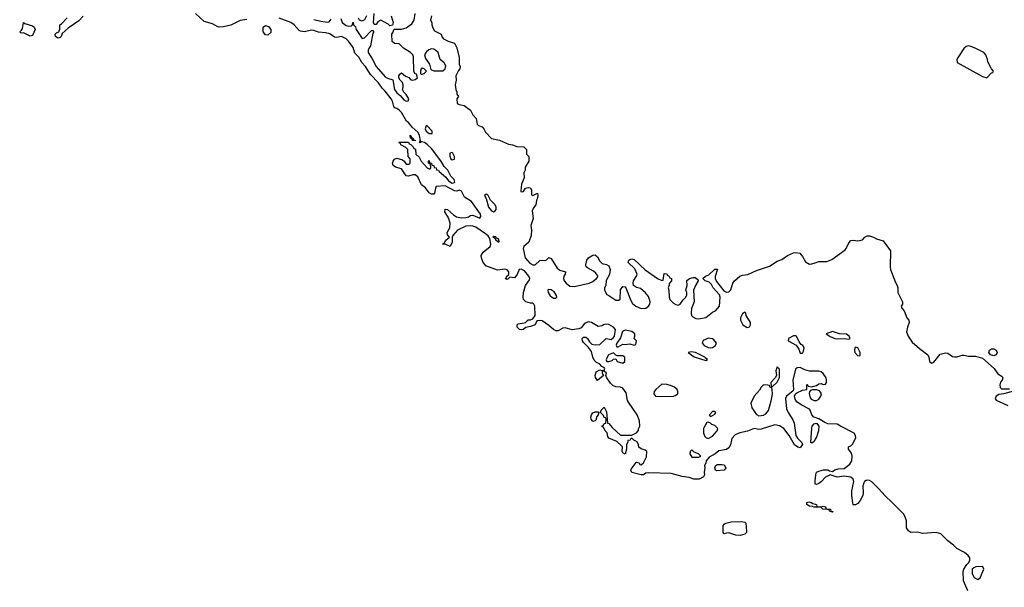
# Model space of a CAD drawing. Header units: inches. Extents: x 2386215 to 2556187, y 580866 to 760840.
# Tile 37 of 203: x 2513098 to 2521640, y 599513 to 604435. Entities that reach past the tile are written whole.
import ezdxf

# ---------------------------------------------------------------- set-up
doc = ezdxf.new("R2010")
doc.units = ezdxf.units.IN
doc.header["$MEASUREMENT"] = 0
for name, color, linetype in [('C5519', 7, 'Continuous'), ('C5529', 7, 'Continuous'), ('C5610', 7, 'Continuous'), ('C5620', 7, 'Continuous')]:
    doc.layers.add(name, color=color, linetype=linetype)

msp = doc.modelspace()

# ---------------------------------------------------------------- linework, layer by layer
at = {"layer": 'C5519', "color": 5, "elevation": 20}
msp.add_lwpolyline([(2519403, 600000), (2519403.8, 599990), (2519390, 599974.5), (2519370, 599967.2), (2519350, 599962.7), (2519310, 599965.1), (2519250, 599984.7), (2519230, 599983.6), (2519210, 599976), (2519202.4, 599990), (2519202.1, 600000)], dxfattribs=at)
at = {"layer": 'C5529', "color": 5, "elevation": 20}
msp.add_lwpolyline([(2521324.1, 599484.1), (2521285.2, 599570), (2521284, 599650), (2521290, 599672), (2521315.3, 599710), (2521332.9, 599727.1), (2521341.2, 599750), (2521341.2, 599770), (2521326, 599790), (2521296.2, 599816.2), (2521227.8, 599850), (2521199.8, 599879.8), (2521150, 599916.9), (2521090, 599977.7), (2521050, 599987.6), (2520930, 599980.5), (2520890, 599991.1), (2520830, 599989.6), (2520812.7, 600000)], dxfattribs=at)
msp.add_lwpolyline([(2521450, 599692.7), (2521394, 599690), (2521376.9, 599683.1), (2521362, 599670), (2521362, 599630), (2521372, 599610), (2521379.6, 599599.6), (2521410, 599582), (2521430, 599594), (2521462, 599670), (2521455.3, 599690)], close=True, dxfattribs=at)
at = {"layer": 'C5610', "color": 5, "elevation": 20}
for points in [[(2513650, 604466.6), (2513610, 604426.6), (2513517.3, 604362.7), (2513465.4, 604314.6), (2513458.8, 604290), (2513450, 604281.2), (2513430, 604274), (2513408, 604290), (2513406, 604310), (2513418, 604322), (2513438, 604330), (2513447.3, 604352.7), (2513446, 604390), (2513460.4, 604399.6), (2513509.1, 604450.9)], [(2515070, 604436.2), (2515010.7, 604429.3), (2514930, 604389.4), (2514866.4, 604373.6), (2514830, 604371.6), (2514810, 604377.6), (2514770, 604398.7), (2514699.5, 604419.5), (2514622, 604490)], [(2520000, 601388), (2519950, 601388), (2519910, 601398), (2519870, 601418), (2519843.6, 601416.4), (2519830, 601406), (2519806, 601310), (2519811.1, 601228.9), (2519806, 601214), (2519751, 601170), (2519741, 601150), (2519750, 601062), (2519764, 601030), (2519805.3, 600965.3), (2519817, 600937), (2519830.6, 600830), (2519846.7, 600806.7), (2519884, 600770), (2519890.7, 600750.7), (2519870, 600724), (2519850, 600729.4), (2519819.5, 600750), (2519773.2, 600830), (2519726, 600890), (2519690, 600914), (2519650, 600922), (2519530, 600884.2), (2519510, 600882.4), (2519470, 600889.5), (2519413.3, 600866.7), (2519346.4, 600853.6), (2519304.4, 600835.6), (2519277.1, 600802.9), (2519265.3, 600750), (2519250, 600721.6), (2519230, 600707.8), (2519163.1, 600696.9), (2519130.4, 600670), (2519078.3, 600641.7), (2519054.8, 600610), (2519051.3, 600590), (2519038, 600570), (2519042.8, 600550), (2519036, 600510), (2519038, 600490), (2519031.3, 600470), (2518992, 600450), (2518946, 600450), (2518906.3, 600466.3), (2518846, 600474), (2518750, 600501.2), (2518555.3, 600504.7), (2518530, 600502), (2518510, 600489.3), (2518490, 600489.3), (2518410, 600509.4), (2518401.2, 600530), (2518402.7, 600537.3), (2518445.6, 600594.4), (2518450, 600598), (2518471.6, 600591.6), (2518478, 600578), (2518490, 600574), (2518510, 600594), (2518534.6, 600645.4), (2518538, 600690), (2518523.1, 600703.1), (2518490, 600715.3), (2518470, 600728), (2518468, 600750), (2518454.6, 600774.6), (2518426, 600790), (2518410, 600806), (2518398, 600802), (2518394, 600790), (2518374, 600786), (2518374, 600774), (2518362, 600750), (2518362, 600710), (2518351.3, 600668.7), (2518330, 600678), (2518324, 600690), (2518328, 600730), (2518320.4, 600740.4), (2518279, 600779), (2518210, 600806), (2518200.4, 600820.4), (2518193.6, 600853.6), (2518178, 600870), (2518162, 600902), (2518150, 600906), (2518150, 600914), (2518162, 600918), (2518170, 600934), (2518182, 600938), (2518186, 600970), (2518182, 600982), (2518170, 600986), (2518163.1, 601003.1), (2518138, 601030), (2518142, 601050), (2518170, 601074), (2518190, 601034), (2518198, 600938), (2518210, 600934), (2518238.8, 600898.8), (2518310, 600834), (2518410, 600832), (2518448.4, 600851.6), (2518468, 600872), (2518468, 600888), (2518478, 600910), (2518476.4, 600956.4), (2518454, 601010), (2518378.6, 601118.6), (2518372.3, 601132.3), (2518359.5, 601199.5), (2518330, 601239), (2518310, 601249.2), (2518270, 601252.7), (2518243.6, 601263.6), (2518223.6, 601283.6), (2518192.7, 601330), (2518182, 601350), (2518188.7, 601370), (2518170, 601388.7), (2518152.7, 601387.3), (2518151.3, 601370), (2518162.8, 601350), (2518110, 601308), (2518093.8, 601333.8), (2518089.6, 601350), (2518098, 601382), (2518130, 601398.8), (2518150, 601392), (2518167.3, 601392.7), (2518173.2, 601413.2), (2518148.9, 601428.9), (2518128, 601450), (2518103.2, 601463.2), (2518083.2, 601483.2), (2518069, 601510), (2518057.5, 601557.5), (2518033.6, 601593.6), (2517990, 601635.3), (2517981.2, 601650), (2517979, 601670), (2517983.2, 601676.8), (2517990, 601681), (2518010, 601681), (2518024.7, 601670), (2518040.7, 601640.7), (2518061.4, 601621.4), (2518090, 601614.8), (2518130, 601618), (2518186, 601670), (2518230, 601662.8), (2518250, 601678.8), (2518257, 601690), (2518266, 601750), (2518249.6, 601770), (2518210, 601792.9), (2518184.1, 601795.9), (2518162.8, 601790), (2518150, 601780.9), (2518116, 601776), (2518058, 601810), (2518030, 601814), (2517998, 601802), (2517970, 601762), (2517950, 601754), (2517890, 601744.7), (2517830, 601764), (2517810, 601761.3), (2517770, 601737.6), (2517750, 601738.7), (2517728.6, 601748.6), (2517690, 601783.6), (2517630, 601822.7), (2517610, 601826), (2517590, 601824), (2517582, 601818), (2517570, 601789.4), (2517530, 601774), (2517490, 601765.2), (2517464.7, 601750), (2517450, 601746.6), (2517435.3, 601750), (2517413.2, 601770), (2517415.3, 601790), (2517423.2, 601796.8), (2517474.6, 601805.4), (2517486, 601810), (2517510, 601834), (2517530, 601832), (2517550, 601842), (2517568.7, 601870), (2517568, 601950), (2517558, 601970), (2517550, 601978), (2517530, 601978), (2517490, 601988.7), (2517470, 602008), (2517465.8, 602025.8), (2517468.6, 602070), (2517485.3, 602130), (2517521.4, 602178.6), (2517523.1, 602190), (2517515.5, 602210), (2517476.3, 602256.3), (2517447.7, 602272.3), (2517430, 602269.6), (2517413.3, 602226.7), (2517390, 602196), (2517350, 602204), (2517334.2, 602185.8), (2517323.7, 602183.7), (2517309.6, 602190), (2517321.2, 602198.8), (2517324.5, 602210), (2517338.4, 602221.6), (2517340.9, 602230), (2517340.5, 602250), (2517327, 602267), (2517310, 602272.6), (2517243.8, 602263.8), (2517140.7, 602300.7), (2517115.8, 602335.8), (2517103.6, 602370), (2517102.9, 602390), (2517120.1, 602419.9), (2517179.3, 602470), (2517186.6, 602490), (2517177.2, 602537.2), (2517162, 602562), (2517139, 602579), (2517055.1, 602635.1), (2517030, 602645.2), (2517010, 602649.3), (2516970, 602646), (2516896, 602610), (2516856.9, 602563.1), (2516851.1, 602548.9), (2516850, 602506), (2516831.3, 602468.7), (2516790, 602488), (2516766, 602490), (2516782, 602498), (2516796.4, 602523.6), (2516826, 602550), (2516808.4, 602568.4), (2516808, 602590), (2516829.3, 602630.7), (2516832.7, 602670), (2516817, 602717), (2516785.2, 602770), (2516789, 602791), (2516810, 602790.8), (2516862.4, 602742.4), (2516886.4, 602726.4), (2516930, 602717.3), (2516970, 602721), (2516992.9, 602727.1), (2517010, 602738), (2517030, 602741), (2517090, 602714.8), (2517099.5, 602730), (2517095.1, 602750), (2517018.9, 602858.9), (2516956.3, 602896.3), (2516930, 602949), (2516910, 602957.2), (2516890, 602948.7), (2516870, 602952.7), (2516790, 602994), (2516712, 602988), (2516705.4, 602974.6), (2516698, 602930), (2516690, 602922), (2516670, 602921.2), (2516650, 602935.3), (2516618, 602978), (2516584.7, 603004.7), (2516551.7, 603071.7), (2516530, 603089.2), (2516510, 603089.3), (2516470, 603077.2), (2516450, 603082), (2516410, 603142), (2516357.5, 603157.5), (2516339, 603170), (2516332.7, 603190), (2516337.2, 603210), (2516350, 603226), (2516370, 603236), (2516419.8, 603219.8), (2516434, 603210), (2516450, 603182), (2516478, 603182), (2516486, 603190), (2516486, 603230), (2516468, 603250), (2516466, 603310), (2516448.4, 603328.4), (2516406, 603350), (2516402, 603362), (2516386, 603370), (2516390, 603374), (2516470, 603374), (2516478, 603358), (2516492.7, 603352.7), (2516512.7, 603332.7), (2516518, 603318), (2516532.7, 603312.7), (2516534, 603270), (2516563.6, 603243.6), (2516582, 603210), (2516634, 603150), (2516650, 603142), (2516658, 603142), (2516666, 603150), (2516662, 603182), (2516646, 603190), (2516646, 603210), (2516650, 603214), (2516654, 603194), (2516671.3, 603190), (2516672.7, 603172.7), (2516690, 603171.3), (2516692.7, 603152.7), (2516710, 603151.3), (2516712.7, 603132.7), (2516730, 603131.3), (2516738, 603118), (2516794.8, 603070), (2516819.3, 603039.3), (2516850, 603018), (2516870, 603022.8), (2516872.3, 603027.7), (2516867.3, 603050), (2516839.7, 603079.7), (2516812.1, 603130), (2516781.5, 603161.5), (2516750.5, 603210.5), (2516670, 603318.5), (2516633.6, 603353.6), (2516610, 603369.6), (2516584.7, 603375.3), (2516570, 603368), (2516566, 603370), (2516575.3, 603384.7), (2516567.8, 603430), (2516556.1, 603456.1), (2516503.1, 603503.1), (2516470, 603542.7), (2516454.3, 603554.3), (2516410, 603629.4), (2516391.3, 603650), (2516370, 603666), (2516351.8, 603671.8), (2516343.7, 603683.7), (2516332.4, 603730), (2516319.7, 603750), (2516270, 603816.9), (2516242.5, 603842.5), (2516210, 603886.6), (2516140.1, 603960.1), (2516097.4, 604030), (2516064.9, 604064.9), (2516041.6, 604110), (2516006.6, 604146.6), (2515990, 604194), (2515950.5, 604250.5), (2515930.5, 604270.5), (2515890, 604289.7), (2515850, 604282), (2515830, 604285.1), (2515790, 604314), (2515750, 604322.7), (2515690, 604328), (2515650, 604342), (2515630, 604344.2), (2515570, 604331.5), (2515534.8, 604334.8), (2515522.5, 604342.5), (2515479.5, 604390), (2515449.3, 604410), (2515350, 604449.6)], [(2515884.7, 604444.7), (2515894.8, 604410), (2515930, 604385.5), (2515950, 604378.8), (2515976.4, 604383.6), (2515986, 604390), (2515988, 604410), (2515992, 604412), (2515994, 604390), (2516010, 604374), (2516016, 604350), (2516070, 604273.4), (2516090, 604278), (2516150, 604342.8), (2516162, 604342), (2516170.3, 604329.7), (2516162.4, 604317.6), (2516140.9, 604210), (2516128.7, 604191.3), (2516122.2, 604170), (2516122.2, 604150), (2516156.3, 604096.3), (2516189.5, 604029.5), (2516270, 603941.1), (2516290, 603927.4), (2516334, 603914), (2516350.6, 603830), (2516370, 603802.4), (2516398.9, 603778.9), (2516430, 603739.1), (2516452.3, 603727.7), (2516468.7, 603731.3), (2516475.3, 603750), (2516450, 603788), (2516430, 603808), (2516418, 603830), (2516426, 603850), (2516426, 603870), (2516418, 603890), (2516398, 603910), (2516388, 603930), (2516388.4, 603948.4), (2516396.4, 603963.6), (2516410, 603974), (2516446.4, 603946.4), (2516475.3, 603935.3), (2516492.7, 603912.7), (2516510, 603912), (2516530, 603918), (2516548, 603930), (2516542, 603962), (2516526, 603970), (2516518, 603990), (2516514.6, 604114.6), (2516508, 604130), (2516488.7, 604150), (2516428, 604190), (2516390, 604226), (2516350, 604228), (2516330, 604246), (2516326, 604310), (2516336.4, 604323.6), (2516347.3, 604352.7), (2516410, 604354), (2516450, 604364.7), (2516500.2, 604399.8), (2516519, 604430), (2516528, 604490)], [(2516106.8, 604470), (2516090, 604434), (2516070, 604423.7), (2516046, 604430), (2516038, 604450)], [(2516321, 604470), (2516338, 604410), (2516332.7, 604387.3), (2516310, 604382), (2516295.5, 604395.5), (2516230, 604431.5), (2516204.4, 604415.6), (2516190, 604392.7), (2516173.6, 604393.6), (2516166.9, 604410), (2516174.5, 604490)], [(2516672, 604470), (2516662, 604430), (2516674, 604410), (2516674, 604390), (2516683.6, 604363.6), (2516698, 604338), (2516754, 604310), (2516763.6, 604283.6), (2516774, 604270), (2516814, 604250), (2516870, 604232), (2516890, 604192), (2516911.3, 604108.7), (2516912, 604050), (2516918, 604030), (2516916, 604010), (2516904, 603996), (2516881, 603950), (2516884.7, 603910), (2516874.8, 603870), (2516881, 603830), (2516890.8, 603810), (2516891, 603791), (2516904.7, 603770), (2516891.3, 603750), (2516892, 603710), (2516910, 603701), (2516954, 603690), (2517010, 603651.3), (2517030.7, 603610.7), (2517058, 603578), (2517068.1, 603528.1), (2517079.1, 603519.1), (2517110, 603507.3), (2517124.9, 603490), (2517140.3, 603460.3), (2517190, 603406), (2517262, 603390), (2517337.3, 603357.3), (2517372, 603350), (2517410, 603334.8), (2517471.6, 603331.6), (2517494, 603310), (2517494, 603270), (2517514, 603250), (2517514, 603210), (2517483.6, 603156.4), (2517482, 603130), (2517471.6, 603108.4), (2517475.3, 603064.7), (2517452, 603010), (2517444.7, 602950), (2517450, 602942), (2517470, 602946), (2517485.2, 602974.8), (2517510, 602981), (2517530, 602978), (2517538, 602958), (2517538, 602918), (2517550, 602912), (2517590, 602932), (2517594.4, 602914.4), (2517590, 602888), (2517581, 602870), (2517575.5, 602830), (2517554.9, 602805.1), (2517543.4, 602776.6), (2517551.3, 602711.3), (2517531.7, 602650), (2517539.3, 602610), (2517534.5, 602565.5), (2517513.7, 602506.3), (2517471.7, 602470), (2517466.3, 602450), (2517482.7, 602370), (2517525, 602325), (2517550, 602309.1), (2517569.7, 602310.3), (2517610, 602346), (2517630, 602350.8), (2517650, 602346), (2517666, 602350), (2517690, 602374), (2517710, 602364.7), (2517759.8, 602279.8), (2517783.5, 602263.5), (2517834, 602250), (2517831.3, 602230), (2517818, 602210), (2517816, 602190), (2517822.8, 602170), (2517838.8, 602150), (2517870, 602126), (2517910, 602122.4), (2518038, 602150), (2518070, 602164.7), (2518102, 602190), (2518113.6, 602206.4), (2518113.6, 602213.6), (2518097.5, 602237.5), (2518075.3, 602255.3), (2518022.8, 602282.8), (2518013.4, 602293.4), (2518009.6, 602310), (2518018.7, 602350), (2518034, 602370), (2518070, 602394.9), (2518090, 602397), (2518110, 602380.5), (2518130, 602341), (2518150, 602321), (2518190, 602314), (2518210, 602301), (2518222, 602270), (2518214, 602226), (2518185.4, 602174.6), (2518182, 602130), (2518172, 602110), (2518172, 602090), (2518191.6, 602051.6), (2518210, 602044.7), (2518270, 602004.7), (2518296.4, 602003.6), (2518308, 602012), (2518310, 602094), (2518330, 602122), (2518350, 602118), (2518358, 602110), (2518399.8, 601999.8), (2518414.4, 601974.4), (2518442, 601950), (2518490.7, 601930.7), (2518530, 601934), (2518554, 601950), (2518563.7, 601970), (2518566.6, 601990), (2518562, 602010), (2518553.8, 602033.8), (2518527.5, 602067.5), (2518483.2, 602103.2), (2518450, 602114), (2518424, 602130), (2518419, 602150), (2518424, 602170), (2518449, 602210), (2518455.3, 602230), (2518436, 602276), (2518378, 602330), (2518382, 602350), (2518390, 602356), (2518410, 602361), (2518430, 602356), (2518525.5, 602265.5), (2518630, 602192), (2518670, 602174), (2518682, 602178), (2518690, 602234), (2518712.7, 602232.7), (2518718, 602218), (2518730, 602214), (2518738, 602198), (2518752, 602190), (2518752, 602170), (2518732, 602148), (2518732, 602132), (2518724.7, 602110), (2518731, 602090), (2518731.3, 602030), (2518738, 602010), (2518770, 601978), (2518790, 601966), (2518810, 601961), (2518828, 601970), (2518853.6, 602006.4), (2518878, 602030), (2518886, 602050), (2518886, 602070), (2518878, 602090), (2518888.7, 602130), (2518886, 602174), (2518908, 602192), (2518940.2, 602199.8), (2518958.8, 602198.8), (2518982, 602182), (2518984.7, 602170), (2518963.5, 602136.5), (2518944.7, 602090), (2518950.7, 601990), (2518926.8, 601930), (2518922.8, 601890), (2518926.8, 601870), (2518938, 601858), (2518964.5, 601844.5), (2518990, 601841), (2519050, 601854), (2519110, 601899.1), (2519134, 601910), (2519169.2, 601950), (2519174, 602030), (2519169.2, 602050), (2519114, 602110), (2519099.3, 602139.3), (2519079.3, 602159.3), (2519046, 602170), (2519026, 602190), (2519048, 602210), (2519076, 602224), (2519130, 602272), (2519151.3, 602271.3), (2519130.9, 602209.1), (2519130.8, 602190), (2519144, 602164), (2519205.5, 602085.5), (2519230, 602073), (2519250, 602075.5), (2519266.6, 602093.4), (2519286.3, 602150), (2519298.4, 602170), (2519346, 602210), (2519370, 602220.3), (2519414.9, 602225.1), (2519490, 602261.1), (2519603.1, 602296.9), (2519670, 602340.4), (2519710, 602356.5), (2519758, 602390), (2519810, 602414.6), (2519830, 602417.6), (2519866, 602410), (2519890, 602382.8), (2519915.6, 602335.6), (2519950, 602316.4), (2519970, 602317), (2520000, 602327.7)], [(2515650, 604438.3), (2515710, 604422.3), (2515765.6, 604414.4), (2515783.1, 604416.9), (2515800.9, 604439.1)], [(2520000, 600985.1), (2519989.1, 600989.1), (2519969.1, 601009.1), (2519957.2, 601050), (2519950, 601059), (2519876.6, 601096.6), (2519841.6, 601121.6), (2519824.8, 601144.8), (2519819, 601170), (2519828.4, 601191.6), (2519839, 601201), (2519890, 601222.8), (2519926, 601230), (2519926, 601270), (2519930, 601274), (2519938, 601258), (2519970, 601252), (2520000, 601261.5)], [(2520000, 601225.8), (2519974.8, 601225.2), (2519959.6, 601220.4), (2519950.6, 601209.4), (2519947.3, 601192.7), (2519955.1, 601155.1), (2519963.6, 601143.6), (2519990, 601132.2), (2520000, 601133.3)], [(2520000, 600796.7), (2519990, 600778), (2519970, 600762), (2519962, 600770), (2519970, 600894), (2519974, 600910), (2519990, 600932), (2520000, 600935)], [(2520000, 600409), (2519998, 600410), (2520000, 600438)], [(2520000, 600208.9), (2519990.9, 600209.1), (2519975.3, 600215.3), (2519950, 600217.2), (2519926, 600230), (2519926, 600250), (2519945.1, 600254.9), (2519964.7, 600250), (2519979.8, 600239.8), (2520000, 600233.6)], [(2519202.1, 600000), (2519200.5, 600050), (2519210, 600061.6), (2519225.2, 600070), (2519270, 600080.2), (2519364.4, 600084.4), (2519390, 600079.3), (2519397.6, 600070), (2519403, 600000)]]:
    msp.add_lwpolyline(points, dxfattribs=at)
for points in [[(2513190, 604294), (2513130, 604322), (2513110, 604318), (2513098, 604330), (2513114.6, 604345.4), (2513121.2, 604358.8), (2513130, 604412), (2513142, 604402), (2513210, 604381), (2513224.7, 604370), (2513231.3, 604350), (2513210, 604298)], [(2515250, 604301.2), (2515230, 604305.2), (2515209.4, 604330), (2515209.3, 604370.7), (2515230, 604386), (2515257.3, 604377.3), (2515278, 604350), (2515276.3, 604323.7)], [(2516670, 604182), (2516646.8, 604173.2), (2516624.9, 604155.1), (2516610.8, 604130), (2516619.8, 604099.8), (2516654.8, 604050), (2516664.7, 604004.7), (2516691.1, 603991.1), (2516770, 603992), (2516788, 604010), (2516794, 604034), (2516780.2, 604060.2), (2516745.2, 604090), (2516728.7, 604150), (2516709.3, 604169.3), (2516690, 604179)], [(2516590, 604015.3), (2516582, 604010), (2516574, 603990), (2516574, 603970), (2516582, 603962), (2516590, 603962), (2516606, 603970), (2516626, 603990), (2516606, 604010)], [(2516630, 603517.2), (2516624.9, 603515.1), (2516615.5, 603490), (2516623.7, 603470), (2516650, 603448.5), (2516670, 603447.3), (2516675.3, 603450), (2516675.3, 603470)], [(2516530, 603386), (2516507.3, 603387.3), (2516502, 603402), (2516488, 603408), (2516486, 603434), (2516494, 603426), (2516494, 603414), (2516510, 603412), (2516514, 603394), (2516530, 603392)], [(2516850, 603284), (2516830, 603278), (2516828.5, 603251.5), (2516839.1, 603230), (2516850, 603219.1), (2516870, 603224.7), (2516869.3, 603250), (2516856.6, 603276.6)], [(2517150, 602921.2), (2517141.4, 602918.6), (2517131.3, 602910), (2517144.1, 602884.1), (2517164, 602810), (2517190, 602777.6), (2517210, 602768.2), (2517223.3, 602776.7), (2517231.3, 602788.7), (2517231.3, 602810), (2517222.9, 602830), (2517181.2, 602870), (2517161.2, 602910)], [(2517210, 602558), (2517204.7, 602555.3), (2517202, 602550), (2517219.8, 602539.8), (2517224.7, 602530), (2517250, 602508.2), (2517258, 602510), (2517255.1, 602530), (2517242, 602538), (2517236.4, 602536.4), (2517230, 602552.3), (2517213.6, 602553.6)], [(2517684.7, 602095.3), (2517679.3, 602090), (2517682.4, 602070), (2517700.3, 602040.3), (2517730, 602021.5), (2517750, 602020.5), (2517757.6, 602030), (2517754.9, 602045.1), (2517736.1, 602076.1), (2517710, 602093.5)], [(2519390, 601898), (2519370, 601886), (2519352, 601850), (2519351.3, 601830), (2519371.3, 601790), (2519410, 601767.3), (2519430, 601772), (2519439, 601790), (2519437.2, 601810), (2519402, 601870), (2519398, 601890)], [(2518350, 601743.1), (2518327.5, 601732.5), (2518310, 601675.3), (2518278, 601630), (2518272.7, 601612.7), (2518278, 601598), (2518290, 601598), (2518330, 601622), (2518350, 601618), (2518390, 601624.7), (2518430, 601614), (2518442, 601618), (2518448, 601650), (2518428.7, 601670), (2518435.3, 601690), (2518434, 601710), (2518410, 601731.1)], [(2519073.6, 601673.6), (2519027.9, 601652.1), (2519019.1, 601630), (2519034.9, 601610), (2519070, 601591.7), (2519090, 601589.1), (2519110, 601593), (2519135.3, 601610), (2519142, 601630), (2519120.2, 601660.2), (2519109.2, 601669.2)], [(2519830, 601694.7), (2519810, 601694.5), (2519768.5, 601670), (2519766, 601650), (2519834.4, 601614.4), (2519858.6, 601578.6), (2519870, 601544.7), (2519890, 601544.7), (2519899.1, 601560.9), (2519904.5, 601590), (2519892.3, 601610), (2519878.3, 601618.3), (2519860.7, 601640.7), (2519837.6, 601690)], [(2518250, 601548), (2518207.3, 601530), (2518194, 601510), (2518187.1, 601487.1), (2518191.6, 601471.6), (2518210, 601471), (2518239.3, 601480.7), (2518250, 601492), (2518270, 601494), (2518282, 601470), (2518330, 601458), (2518348, 601470), (2518348, 601510), (2518330, 601522), (2518282, 601522), (2518270, 601526)], [(2518924.7, 601555.3), (2518898, 601550), (2518950, 601512.7), (2519050, 601480.7), (2519064, 601490), (2519043.7, 601503.7), (2519041.2, 601510), (2518961.2, 601550)], [(2519670, 601426), (2519658, 601390), (2519664.7, 601350), (2519651.3, 601328.7), (2519614, 601290), (2519618, 601258), (2519630, 601254), (2519670, 601292), (2519690, 601334), (2519690, 601406)], [(2518670, 601274), (2518616, 601230), (2518602.8, 601210), (2518601, 601190), (2518614, 601170), (2518670, 601167.7), (2518769.1, 601170.9), (2518784.7, 601175.3), (2518808, 601190), (2518808.7, 601210), (2518802, 601230), (2518778, 601250), (2518744.7, 601264.7), (2518712.9, 601272.9)], [(2519550, 601268), (2519530, 601248), (2519516.8, 601223.2), (2519471, 601170), (2519441, 601110), (2519451, 601070), (2519490, 601011.3), (2519510, 601001), (2519550, 601006), (2519570, 601018), (2519593.6, 601046.4), (2519617.2, 601130), (2519628, 601188), (2519627.3, 601227.3), (2519622, 601242), (2519610, 601246), (2519602, 601262), (2519587.3, 601267.3)], [(2518070, 600952.3), (2518056.2, 600970), (2518054, 600990), (2518059.6, 601010), (2518070, 601024.9), (2518090, 601036.3), (2518115.3, 601035.3), (2518122, 601030), (2518118, 601010), (2518104.7, 600995.3), (2518096.7, 600963.3), (2518090, 600957.2)], [(2519130, 601038), (2519110, 601038), (2519082, 601010), (2519082, 601002), (2519090, 600994), (2519110, 601002), (2519130, 601014), (2519138, 601030)], [(2519070, 600946), (2519058, 600942), (2519036.9, 600903.1), (2519031.3, 600890), (2519031, 600870), (2519031, 600850), (2519042, 600822), (2519050, 600812), (2519070, 600804.7), (2519110, 600824.7), (2519148.7, 600870), (2519154, 600890), (2519130, 600915.3), (2519104, 600924), (2519090, 600938)], [(2518930, 600706), (2518914, 600690), (2518912, 600670), (2518930, 600642), (2518990, 600642), (2519006, 600650), (2518986, 600670), (2518950, 600686)], [(2519144.4, 600524.4), (2519135.1, 600530), (2519127.8, 600550), (2519133.3, 600566.7), (2519150, 600576.9), (2519190, 600579.5), (2519210, 600575.5), (2519225.5, 600550), (2519210, 600528.2)]]:
    msp.add_lwpolyline(points, close=True, dxfattribs=at)
at = {"layer": 'C5620', "color": 5}
for points, elevation in [([(2521330, 604207.8), (2521310, 604202.9), (2521290, 604184.5), (2521239.1, 604110), (2521227.7, 604090), (2521230, 604064.7), (2521450, 603942.8), (2521490, 603932), (2521530, 603974), (2521542, 603978), (2521546, 603990), (2521528.4, 604008.4), (2521498, 604070), (2521495.3, 604090), (2521479, 604130), (2521462, 604150), (2521388.3, 604188.3), (2521350, 604204.2)], 40), ([(2520150, 601731), (2520096, 601710), (2520128.1, 601688.1), (2520170, 601670.7), (2520190, 601667.3), (2520250.4, 601670.4), (2520290, 601663.8), (2520304, 601670), (2520295.6, 601690), (2520270, 601707.3), (2520210, 601712.4)], 20), ([(2520350, 601596), (2520344, 601590), (2520339.1, 601570), (2520343, 601550), (2520370, 601519.3), (2520390, 601524.7), (2520389.5, 601550), (2520370, 601589.4)], 20), ([(2521550, 601519.6), (2521521.2, 601530), (2521505.1, 601550), (2521512.3, 601570), (2521530, 601581.3), (2521550, 601582), (2521570, 601570.4), (2521578.4, 601550), (2521570, 601529.4)], 20)]:
    msp.add_lwpolyline(points, close=True, dxfattribs=dict(at, elevation=elevation))
at = {"layer": 'C5620', "color": 5, "elevation": 20}
for points in [[(2520000, 602327.7), (2520030, 602338.4), (2520101.7, 602338.3), (2520143.3, 602356.7), (2520260.7, 602439.3), (2520269.6, 602450.4), (2520290, 602501), (2520310, 602520.5), (2520330, 602524), (2520370, 602518.8), (2520410, 602526), (2520430, 602550.8), (2520450, 602560.7), (2520470, 602561.6), (2520506.8, 602550), (2520530, 602536.4), (2520590, 602519.1), (2520652.7, 602430), (2520650.3, 602290), (2520653.4, 602270), (2520695.4, 602155.4), (2520710.5, 602129.5), (2520716.4, 602110), (2520717.3, 602070), (2520758, 601990), (2520758, 601970), (2520746, 601950), (2520750, 601934), (2520770, 601912), (2520794.8, 601850), (2520811.3, 601830), (2520814.8, 601810), (2520800.5, 601770), (2520792.5, 601727.5), (2520804.9, 601690), (2520839.4, 601639.4), (2520903.2, 601583.2), (2520976, 601530), (2520986, 601510), (2520991.1, 601471.1), (2521010, 601458), (2521030, 601464.7), (2521085.1, 601534.9), (2521130, 601547.3), (2521150, 601542.8), (2521190, 601514.8), (2521208.9, 601511.1), (2521230, 601511.3), (2521274, 601526), (2521290, 601526.8), (2521330, 601516.3), (2521390, 601519.1), (2521450, 601501), (2521551.3, 601410), (2521584, 601364), (2521620.7, 601340.7), (2521626.8, 601330), (2521620.5, 601310), (2521607.1, 601292.9), (2521601.3, 601270), (2521604.9, 601244.9), (2521614.4, 601234.4), (2521684.7, 601235.3)], [(2520000, 601261.5), (2520010, 601264.7), (2520030, 601278), (2520050, 601282), (2520070, 601272), (2520090, 601274), (2520098, 601290), (2520099, 601310), (2520094, 601330), (2520070, 601368), (2520050, 601382), (2520030, 601388), (2520000, 601388)], [(2520000, 601133.3), (2520010, 601134.4), (2520030, 601144.9), (2520049.4, 601170), (2520054, 601190), (2520046.3, 601206.3), (2520036, 601216), (2520010, 601226), (2520000, 601225.8)], [(2521711.3, 601210), (2521634, 601190), (2521594, 601186), (2521568.9, 601171.1), (2521560.5, 601150), (2521570, 601134.8), (2521670, 601090.4)], [(2520000, 600438), (2520003.7, 600490), (2520010, 600511), (2520030, 600521), (2520071.6, 600531.6), (2520110, 600531.3), (2520123.6, 600523.6), (2520150, 600518), (2520169.3, 600530.7), (2520200.1, 600539.9), (2520250, 600542.8), (2520298.9, 600581.1), (2520316, 600610), (2520321.2, 600650), (2520315.1, 600675.1), (2520288.7, 600710), (2520288, 600730), (2520310, 600741), (2520324.5, 600755.5), (2520352.3, 600810), (2520349.3, 600830), (2520339, 600850), (2520219, 600910), (2520190, 600929.3), (2520110, 600932), (2520082.5, 600942.5), (2520030, 600974), (2520000, 600985.1)], [(2520000, 600935), (2520010, 600938), (2520030.8, 600910.8), (2520026.8, 600870), (2520010, 600815.3), (2520000, 600796.7)], [(2520812.7, 600000), (2520810, 600001.6), (2520791.3, 600030), (2520792.6, 600090), (2520777.7, 600130), (2520765.1, 600150), (2520668, 600250), (2520605.4, 600305.4), (2520550, 600369.6), (2520490, 600427), (2520470, 600439.6), (2520450, 600442), (2520441.3, 600438.7), (2520428.5, 600431.5), (2520420.9, 600419.1), (2520413, 600390), (2520417.1, 600330), (2520413, 600310), (2520390, 600265.2), (2520370, 600241.2), (2520348.7, 600228.7), (2520330, 600228), (2520325.2, 600245.2), (2520317.2, 600310), (2520317.2, 600350), (2520334, 600430), (2520328.7, 600450), (2520310, 600468.7), (2520250, 600477.2), (2520189.6, 600469.6), (2520130, 600489), (2520090, 600469), (2520054.8, 600430), (2520030, 600413.2), (2520010, 600404), (2520000, 600409)], [(2520000, 600233.6), (2520012, 600230), (2520014, 600214), (2520052, 600212), (2520070, 600216), (2520090, 600211), (2520094, 600194), (2520132, 600190), (2520134, 600174), (2520154, 600170), (2520150, 600166), (2520126, 600170), (2520122, 600182), (2520108, 600188), (2520066, 600190), (2520048, 600208), (2520000, 600208.9)]]:
    msp.add_lwpolyline(points, dxfattribs=at)

doc.saveas('drawing.dxf')
